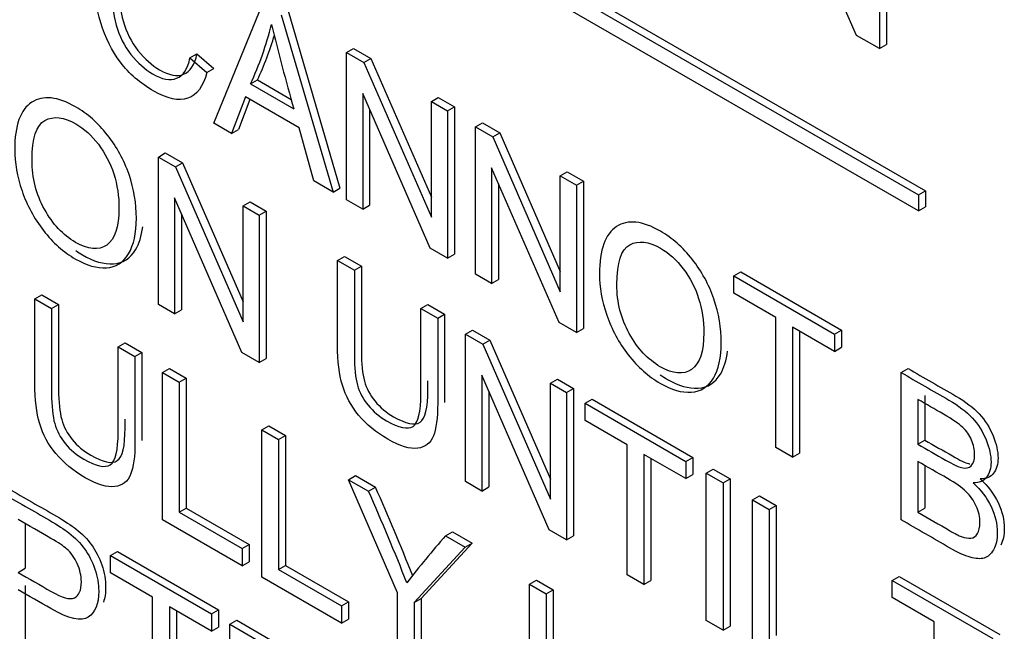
# Model space of a CAD drawing. Header units: inches. Extents: x 1 to 359, y -2 to 239.
# Tile 47 of 64: x 337.53 to 338.029, y 183.213 to 183.523. Entities that reach past the tile are written whole.
import ezdxf

# ---------------------------------------------------------------- set-up
doc = ezdxf.new("R2010")
doc.units = ezdxf.units.IN
doc.header["$MEASUREMENT"] = 0
doc.layers.add('Default', color=7, linetype='Continuous')
doc.layers.add('LAB20180', color=7, linetype='Continuous')

# ---------------------------------------------------------------- blocks, each defined once
blk = doc.blocks.new('SE1')
at = {"layer": 'LAB20180', "color": 7, "linetype": 'Continuous'}
for p, q in [((337.2779946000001, 183.8427941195), (337.9851013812, 183.434545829)), ((337.2815301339, 183.844835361), (337.9886369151, 183.4365870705)), ((337.9851013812, 183.4263808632), (337.2779946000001, 183.8346291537)), ((337.9537497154, 183.5153622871), (337.908530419, 183.6191999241)), ((337.9689033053, 183.6095355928), (337.9689033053, 183.5106958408)), ((337.9653677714, 183.6074943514), (337.9653677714, 183.5086545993)), ((337.6282849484, 183.4707718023), (337.6529884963, 183.531151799)), ((337.6624137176, 183.525710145), (337.6886235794, 183.4359352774)), ((337.6659492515, 183.5277513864), (337.6921591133, 183.4379765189)), ((337.9653677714, 183.5086545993), (337.9537497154, 183.5153622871)), ((337.6954235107, 183.506651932), (337.6989590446, 183.5086931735)), ((337.6989590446, 183.5086931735), (337.7077387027, 183.5036242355)), ((337.9653677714, 183.5086545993), (337.9689033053, 183.5106958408)), ((337.6161913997, 183.5038938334), (337.6197269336, 183.5059350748)), ((337.6161913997, 183.5038938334), (337.6247128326, 183.4964892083)), ((337.6197269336, 183.5059350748), (337.6282483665, 183.4985304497)), ((337.6954235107, 183.4320093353), (337.6954235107, 183.506651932)), ((337.6954235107, 183.506651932), (337.7042031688, 183.501582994)), ((337.7042031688, 183.501582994), (337.7077387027, 183.5036242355)), ((337.7077387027, 183.5036242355), (337.7384180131, 183.4332858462)), ((337.6247128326, 183.4964892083), (337.6282483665, 183.4985304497)), ((337.7042031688, 183.501582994), (337.7384180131, 183.4231386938)), ((337.6468341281, 183.4907245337), (337.650369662, 183.4927657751)), ((337.6468341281, 183.4907245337), (337.6687402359, 183.4780770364)), ((337.650369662, 183.4927657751), (337.6674229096, 183.4829200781)), ((337.6442518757, 183.4841647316), (337.6372797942, 183.4655786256)), ((337.6714516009, 183.4684609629), (337.6442518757, 183.4841647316)), ((337.7378154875, 183.407534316), (337.7036436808, 183.4859537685)), ((337.7036436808, 183.4859537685), (337.7036436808, 183.4272634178)), ((337.7384180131, 183.4818290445), (337.741953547, 183.4838702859)), ((337.741953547, 183.4838702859), (337.7501306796, 183.4791492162)), ((337.6465286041, 183.4828502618), (337.6408153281, 183.4676198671)), ((337.7384180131, 183.4231386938), (337.7384180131, 183.4818290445)), ((337.7384180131, 183.4818290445), (337.7465951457, 183.4771079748)), ((337.7465951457, 183.4771079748), (337.7501306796, 183.4791492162)), ((337.7501306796, 183.4791492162), (337.7501306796, 183.4045066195)), ((337.7071792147, 183.4778402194), (337.7071792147, 183.4293046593)), ((337.7465951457, 183.4771079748), (337.7465951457, 183.402465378)), ((337.6372797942, 183.4655786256), (337.6282849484, 183.4707718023)), ((337.6788970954, 183.4415508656), (337.6714516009, 183.4684609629)), ((337.7607114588, 183.4689579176), (337.7642469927, 183.4709991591)), ((337.7607114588, 183.3943153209), (337.7607114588, 183.4689579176)), ((337.7607114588, 183.4689579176), (337.7694911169, 183.4638889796)), ((337.7642469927, 183.4709991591), (337.7730266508, 183.4659302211)), ((337.6372797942, 183.4655786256), (337.6408153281, 183.4676198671)), ((337.7694911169, 183.4638889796), (337.7730266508, 183.4659302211)), ((337.7694911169, 183.4638889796), (337.8037059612, 183.3854446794)), ((337.7730266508, 183.4659302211), (337.8037059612, 183.3955918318)), ((337.600159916, 183.453691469), (337.6036954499, 183.4557327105)), ((337.600159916, 183.3789991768), (337.600159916, 183.453691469)), ((337.600159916, 183.453691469), (337.6088965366, 183.4486473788)), ((337.6036954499, 183.4557327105), (337.6124320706, 183.4506886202)), ((337.6088965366, 183.4486473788), (337.6124320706, 183.4506886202)), ((337.6088965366, 183.4486473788), (337.6431113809, 183.3702030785)), ((337.6124320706, 183.4506886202), (337.6431113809, 183.380350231)), ((337.8031034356, 183.3698403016), (337.7689316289, 183.4482597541)), ((337.7689316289, 183.4482597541), (337.7689316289, 183.3895694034)), ((337.8037059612, 183.4441350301), (337.8072414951, 183.4461762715)), ((337.8037059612, 183.3854446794), (337.8037059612, 183.4441350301)), ((337.8037059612, 183.4441350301), (337.8118830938, 183.4394139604)), ((337.8072414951, 183.4461762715), (337.8154186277, 183.4414552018)), ((337.6886235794, 183.4359352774), (337.6788970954, 183.4415508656)), ((337.7724671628, 183.440146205), (337.7724671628, 183.3916106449)), ((337.8118830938, 183.4394139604), (337.8154186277, 183.4414552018)), ((337.8118830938, 183.4394139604), (337.8118830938, 183.3647713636)), ((337.8154186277, 183.4414552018), (337.8154186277, 183.3668126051)), ((337.6886235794, 183.4359352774), (337.6921591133, 183.4379765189)), ((337.9851013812, 183.434545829), (337.9886369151, 183.4365870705)), ((337.9851013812, 183.434545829), (337.9851013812, 183.4263808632)), ((337.9886369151, 183.4365870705), (337.9886369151, 183.4284221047)), ((337.6425088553, 183.3545490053), (337.6083370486, 183.4330181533)), ((337.6083370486, 183.4330181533), (337.6083370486, 183.3742781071)), ((337.6431113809, 183.4288934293), (337.6466469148, 183.4309346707)), ((337.6431113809, 183.3702030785), (337.6431113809, 183.4288934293)), ((337.6431113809, 183.4288934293), (337.6512885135, 183.4241723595)), ((337.6466469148, 183.4309346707), (337.6548240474, 183.426213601)), ((337.7036436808, 183.4272634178), (337.6954235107, 183.4320093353)), ((337.7036436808, 183.4272634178), (337.7071792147, 183.4293046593)), ((337.9851013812, 183.4263808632), (337.9886369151, 183.4284221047)), ((337.6118725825, 183.4248994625), (337.6118725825, 183.3763193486)), ((337.6512885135, 183.4241723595), (337.6548240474, 183.426213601)), ((337.6512885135, 183.4241723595), (337.6512885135, 183.3494800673)), ((337.6548240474, 183.426213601), (337.6548240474, 183.3515213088)), ((337.7465951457, 183.402465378), (337.7378154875, 183.407534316)), ((337.7465951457, 183.402465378), (337.7501306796, 183.4045066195)), ((337.6909260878, 183.4012875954), (337.6944616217, 183.4033288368)), ((337.6909260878, 183.4012875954), (337.6994475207, 183.3963677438)), ((337.6944616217, 183.4033288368), (337.7029830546, 183.3984089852)), ((337.6994475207, 183.3963677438), (337.7029830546, 183.3984089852)), ((337.7689316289, 183.3895694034), (337.7607114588, 183.3943153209)), ((337.8915886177, 183.3933959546), (337.8951241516, 183.3954371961)), ((337.8915886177, 183.3846495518), (337.8915886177, 183.3933959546)), ((337.8915886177, 183.3933959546), (337.9425881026, 183.3639513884)), ((337.8951241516, 183.3954371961), (337.9461236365, 183.3659926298)), ((337.7689316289, 183.3895694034), (337.7724671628, 183.3916106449)), ((337.5376263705, 183.3818343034), (337.5411619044, 183.3838755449)), ((337.5411619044, 183.3838755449), (337.5496402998, 183.378980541)), ((337.9128491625, 183.3723747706), (337.8915886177, 183.3846495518)), ((337.5376263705, 183.3818343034), (337.5461047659, 183.3769392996)), ((337.5461047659, 183.3769392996), (337.5496402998, 183.378980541)), ((337.6083370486, 183.3742781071), (337.600159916, 183.3789991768)), ((337.7331459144, 183.3769119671), (337.7366814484, 183.3789532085)), ((337.7366814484, 183.3789532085), (337.7451598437, 183.3740582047)), ((337.6083370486, 183.3742781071), (337.6118725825, 183.3763193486)), ((337.7331459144, 183.3769119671), (337.7416243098, 183.3720169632)), ((337.7416243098, 183.3720169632), (337.7451598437, 183.3740582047)), ((337.8118830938, 183.3647713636), (337.8031034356, 183.3698403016)), ((337.9128491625, 183.3064785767), (337.9128491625, 183.3723747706)), ((337.7557406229, 183.3638669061), (337.7592761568, 183.3659081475)), ((337.7557406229, 183.2891746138), (337.7557406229, 183.3638669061)), ((337.7557406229, 183.3638669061), (337.7645202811, 183.3587979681)), ((337.7592761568, 183.3659081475), (337.768055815, 183.3608392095)), ((337.8118830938, 183.3647713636), (337.8154186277, 183.3668126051)), ((337.9425881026, 183.3552049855), (337.9213275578, 183.3674797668)), ((337.9213275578, 183.3674797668), (337.9213275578, 183.3015835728)), ((337.9248630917, 183.3654385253), (337.9248630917, 183.3036248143)), ((337.9425881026, 183.3639513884), (337.9461236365, 183.3659926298)), ((337.9425881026, 183.3639513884), (337.9425881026, 183.3552049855)), ((337.9461236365, 183.3659926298), (337.9461236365, 183.357246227)), ((337.5798031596, 183.3574835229), (337.5833386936, 183.3595247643)), ((337.5833386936, 183.3595247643), (337.5918601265, 183.3546049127)), ((337.7645202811, 183.3587979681), (337.768055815, 183.3608392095)), ((337.7645202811, 183.3587979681), (337.7987351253, 183.2803536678)), ((337.768055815, 183.3608392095), (337.7987351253, 183.2905008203)), ((337.5798031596, 183.3574835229), (337.5883245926, 183.3525636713)), ((337.5883245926, 183.3525636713), (337.5918601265, 183.3546049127)), ((337.6512885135, 183.3494800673), (337.6425088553, 183.3545490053)), ((337.9425881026, 183.3552049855), (337.9461236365, 183.357246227)), ((337.6512885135, 183.3494800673), (337.6548240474, 183.3515213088)), ((337.602311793, 183.3444881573), (337.6058473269, 183.3465293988)), ((337.602311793, 183.2697958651), (337.602311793, 183.3444881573)), ((337.602311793, 183.3444881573), (337.6107901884, 183.3395931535)), ((337.6058473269, 183.3465293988), (337.6143257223, 183.3416343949)), ((337.9762864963, 183.3444956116), (337.9798220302, 183.3465368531)), ((337.9762864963, 183.2698530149), (337.9762864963, 183.3444956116)), ((337.6107901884, 183.3395931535), (337.6143257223, 183.3416343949)), ((337.6107901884, 183.3395931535), (337.6107901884, 183.2736969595)), ((337.6143257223, 183.3416343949), (337.6143257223, 183.275738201)), ((337.7981325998, 183.2646995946), (337.763960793, 183.3431687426)), ((337.763960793, 183.3431687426), (337.763960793, 183.2844286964)), ((337.7987351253, 183.3390440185), (337.8022706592, 183.34108526)), ((337.7987351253, 183.2803536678), (337.7987351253, 183.3390440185)), ((337.7987351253, 183.3390440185), (337.8069122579, 183.3343229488)), ((337.8022706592, 183.34108526), (337.8104477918, 183.3363641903)), ((337.7674963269, 183.3350500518), (337.7674963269, 183.2864699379)), ((337.8069122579, 183.3343229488), (337.8104477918, 183.3363641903)), ((337.8069122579, 183.3343229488), (337.8069122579, 183.2596306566)), ((337.8104477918, 183.3363641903), (337.8104477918, 183.2616718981)), ((337.8163374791, 183.3288812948), (337.8198730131, 183.3309225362)), ((337.8163374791, 183.320134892), (337.8163374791, 183.3288812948)), ((337.8163374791, 183.3288812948), (337.867336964, 183.2994367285)), ((337.8198730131, 183.3309225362), (337.8708724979, 183.30147797)), ((337.9848079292, 183.3308293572), (337.9848079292, 183.3082179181)), ((337.9883434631, 183.3328705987), (337.9883434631, 183.3102591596)), ((337.8375980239, 183.3078601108), (337.8163374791, 183.320134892)), ((337.6525366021, 183.3154908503), (337.656072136, 183.3175320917)), ((337.6525366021, 183.240798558), (337.6525366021, 183.3154908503)), ((337.6525366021, 183.3154908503), (337.6610580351, 183.3105709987)), ((337.656072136, 183.3175320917), (337.664593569, 183.3126122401)), ((337.6610580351, 183.3105709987), (337.664593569, 183.3126122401)), ((337.6610580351, 183.3105709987), (337.6610580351, 183.2446748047)), ((337.664593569, 183.3126122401), (337.664593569, 183.2467160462)), ((337.9848079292, 183.3082179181), (337.9883434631, 183.3102591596)), ((337.8375980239, 183.2419142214), (337.8375980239, 183.3078601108)), ((337.9213275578, 183.3015835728), (337.9128491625, 183.3064785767)), ((337.867336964, 183.2906903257), (337.8460764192, 183.3029651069)), ((337.8460764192, 183.3029651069), (337.8460764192, 183.2370192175)), ((337.8496119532, 183.3009238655), (337.8496119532, 183.239060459)), ((337.867336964, 183.2994367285), (337.8708724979, 183.30147797)), ((337.867336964, 183.2994367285), (337.867336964, 183.2906903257)), ((337.8708724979, 183.30147797), (337.8708724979, 183.2927315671)), ((337.9213275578, 183.3015835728), (337.9248630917, 183.3036248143)), ((337.9848079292, 183.2994218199), (337.9848079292, 183.2736795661)), ((337.8776659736, 183.293473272), (337.8812015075, 183.2955145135)), ((337.8812015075, 183.2955145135), (337.8897229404, 183.2905946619)), ((337.9883434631, 183.2969136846), (337.9883434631, 183.2757208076)), ((337.6963918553, 183.290171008), (337.6999273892, 183.2922122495)), ((337.721310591, 183.2327478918), (337.6963918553, 183.290171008)), ((337.6963918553, 183.290171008), (337.7065917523, 183.2842820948)), ((337.6999273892, 183.2922122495), (337.7101272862, 183.2863233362)), ((337.763960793, 183.2844286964), (337.7557406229, 183.2891746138)), ((337.867336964, 183.2906903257), (337.8708724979, 183.2927315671)), ((337.8776659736, 183.2187809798), (337.8776659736, 183.293473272)), ((337.8776659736, 183.293473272), (337.8861874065, 183.2885534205)), ((337.8861874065, 183.2885534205), (337.8897229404, 183.2905946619)), ((337.8897229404, 183.2905946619), (337.8897229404, 183.2159023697)), ((337.7065917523, 183.2842820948), (337.7101272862, 183.2863233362)), ((337.763960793, 183.2844286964), (337.7674963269, 183.2864699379)), ((337.8861874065, 183.2885534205), (337.8861874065, 183.2138611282)), ((337.9010353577, 183.2799809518), (337.9045708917, 183.2820221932)), ((337.9010353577, 183.2052886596), (337.9010353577, 183.2799809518)), ((337.9010353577, 183.2799809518), (337.9095567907, 183.2750611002)), ((337.9045708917, 183.2820221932), (337.9130923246, 183.2771023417)), ((337.6107901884, 183.2736969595), (337.6143257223, 183.275738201)), ((337.6143257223, 183.275738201), (337.6462165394, 183.2573260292)), ((337.9095567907, 183.2750611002), (337.9130923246, 183.2771023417)), ((337.9095567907, 183.2750611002), (337.9095567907, 183.2091649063)), ((337.9130923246, 183.2771023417), (337.9130923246, 183.2112061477)), ((337.9848079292, 183.2736795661), (337.9883434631, 183.2757208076)), ((337.6426810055, 183.2464886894), (337.602311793, 183.2697958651)), ((337.6107901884, 183.2736969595), (337.6426810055, 183.2552847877)), ((337.5326404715, 183.2675851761), (337.5326404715, 183.2452525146)), ((337.745626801, 183.2617451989), (337.7491623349, 183.2637864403)), ((337.7491623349, 183.2637864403), (337.7591470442, 183.2580217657)), ((337.8069122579, 183.2596306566), (337.7981325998, 183.2646995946)), ((337.745626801, 183.2617451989), (337.7556115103, 183.2559805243)), ((337.8069122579, 183.2596306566), (337.8104477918, 183.2616718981)), ((337.6426810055, 183.2552847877), (337.6462165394, 183.2573260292)), ((337.6426810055, 183.2552847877), (337.6426810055, 183.2464886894)), ((337.6462165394, 183.2573260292), (337.6462165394, 183.2485299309)), ((337.7556115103, 183.2559805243), (337.7297889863, 183.227852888)), ((337.7591470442, 183.2580217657), (337.7333245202, 183.2298941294)), ((337.7556115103, 183.2559805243), (337.7591470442, 183.2580217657)), ((337.5760158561, 183.2517091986), (337.57955139, 183.25375044)), ((337.5760158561, 183.2429131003), (337.5760158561, 183.2517091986)), ((337.5760158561, 183.2517091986), (337.6270583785, 183.2222397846)), ((337.57955139, 183.25375044), (337.6305939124, 183.224281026)), ((337.5291049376, 183.2432112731), (337.5326404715, 183.2452525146)), ((337.6426810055, 183.2464886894), (337.6462165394, 183.2485299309)), ((337.6610580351, 183.2446748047), (337.664593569, 183.2467160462)), ((337.6610580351, 183.2446748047), (337.6929488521, 183.2262626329)), ((337.664593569, 183.2467160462), (337.6964843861, 183.2283038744)), ((337.5972764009, 183.2306383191), (337.5760158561, 183.2429131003)), ((337.6929488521, 183.2174665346), (337.6525366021, 183.240798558)), ((337.7881048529, 183.2372204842), (337.7916403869, 183.2392617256)), ((337.7916403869, 183.2392617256), (337.8001618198, 183.234341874)), ((337.8460764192, 183.2370192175), (337.8375980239, 183.2419142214)), ((337.8460764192, 183.2370192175), (337.8496119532, 183.239060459)), ((337.9717890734, 183.239131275), (337.9753246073, 183.2411725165)), ((337.9717890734, 183.2303848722), (337.9717890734, 183.239131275)), ((337.9717890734, 183.239131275), (338.0227885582, 183.2096867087)), ((337.9753246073, 183.2411725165), (338.0263240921, 183.2117279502)), ((337.5326404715, 183.2364564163), (337.5326404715, 183.2061421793)), ((337.7881048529, 183.1625281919), (337.7881048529, 183.2372204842)), ((337.7881048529, 183.2372204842), (337.7966262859, 183.2323006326)), ((337.7966262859, 183.2323006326), (337.8001618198, 183.234341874)), ((337.8001618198, 183.234341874), (337.8001618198, 183.1684456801)), ((337.5972764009, 183.1647421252), (337.5972764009, 183.2306383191)), ((337.721310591, 183.2010918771), (337.721310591, 183.2327478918)), ((337.7297889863, 183.227852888), (337.7333245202, 183.2298941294)), ((337.7333245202, 183.2298941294), (337.7333245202, 183.1982381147)), ((337.7966262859, 183.2323006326), (337.7966262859, 183.1664044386)), ((337.9930496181, 183.218110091), (337.9717890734, 183.2303848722)), ((337.6270583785, 183.2134436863), (337.6057978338, 183.2257184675)), ((337.6057978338, 183.2257184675), (337.6057978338, 183.1598222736)), ((337.6270583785, 183.2222397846), (337.6305939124, 183.224281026)), ((337.6305939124, 183.224281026), (337.6305939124, 183.2154849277)), ((337.6929488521, 183.2262626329), (337.6964843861, 183.2283038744)), ((337.6929488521, 183.2262626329), (337.6929488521, 183.2174665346)), ((337.6964843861, 183.2283038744), (337.6964843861, 183.2195077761)), ((337.7297889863, 183.227852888), (337.7297889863, 183.1961968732)), ((337.6093333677, 183.2236772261), (337.6093333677, 183.161863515)), ((337.6270583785, 183.2222397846), (337.6270583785, 183.2134436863)), ((337.6363114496, 183.2168975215), (337.6398469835, 183.2189387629)), ((337.6398469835, 183.2189387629), (337.6864566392, 183.1920286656)), ((337.6929488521, 183.2174665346), (337.6964843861, 183.2195077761)), ((337.6270583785, 183.2134436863), (337.6305939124, 183.2154849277)), ((337.6363114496, 183.1422052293), (337.6363114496, 183.2168975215)), ((337.6363114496, 183.2168975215), (337.6829211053, 183.1899874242)), ((337.8861874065, 183.2138611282), (337.8776659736, 183.2187809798)), ((337.8861874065, 183.2138611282), (337.8897229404, 183.2159023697)), ((337.9930496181, 183.1521642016), (337.9930496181, 183.218110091))]:
    blk.add_line(p, q, dxfattribs=at)
for centre, radius, start, end in [((337.4984669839, 183.5597383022), 0.1636328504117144, 335.0542550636, 346.2660775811), ((338.9456303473, 183.8385657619), 1.326800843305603, 193.8529076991, 195.7653143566), ((337.5020025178, 183.5617795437), 0.1636328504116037, 335.0542550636, 343.5747646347), ((336.6789914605, 182.8263261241), 1.125027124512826, 21.4571241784, 24.0204173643), ((336.6825269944, 182.8283673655), 1.125027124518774, 21.5422163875, 24.0204173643), ((338.0918048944, 182.9578877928), 0.4606176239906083, 138.7249957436, 142.5669988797)]:
    blk.add_arc(centre, radius, start, end, dxfattribs=at)
for points, knots in [([(337.6247128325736, 183.4964892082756), (337.6229052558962, 183.4894324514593), (337.6196774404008, 183.4851337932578), (337.6103813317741, 183.4819532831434), (337.6047003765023, 183.4831459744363), (337.5910144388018, 183.4910475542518), (337.58533348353, 183.4959177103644), (337.5809866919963, 183.501707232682), (337.5766097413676, 183.507536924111), (337.5732829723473, 183.5142056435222), (337.5710450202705, 183.5217096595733), (337.5688159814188, 183.5291837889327), (337.5676020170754, 183.5365686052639), (337.5676020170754, 183.5514275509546), (337.5688931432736, 183.5574903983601), (337.5740576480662, 183.5660380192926), (337.5777158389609, 183.5683488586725), (337.5824499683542, 183.5685973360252), (337.5872021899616, 183.5688467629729), (337.5923916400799, 183.567379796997), (337.6045712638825, 183.560347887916), (337.6099939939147, 183.5552789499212), (337.6144268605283, 183.5489427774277), (337.61883186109, 183.5426464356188), (337.6219153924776, 183.5354753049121), (337.6236368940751, 183.5276234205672)], [0, 0, 0, 0, 0.1047837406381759, 0.1047837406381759, 0.2095674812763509, 0.2095674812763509, 0.3170208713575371, 0.3170208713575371, 0.3170208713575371, 0.4096362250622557, 0.4096362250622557, 0.4096362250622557, 0.5036804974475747, 0.5036804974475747, 0.6062742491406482, 0.6062742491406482, 0.7088680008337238, 0.7088680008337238, 0.7088680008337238, 0.7998764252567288, 0.7998764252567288, 0.9025175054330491, 0.9025175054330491, 0.9025175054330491, 1, 1, 1, 1]), ([(337.6152876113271, 183.5301578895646), (337.6137812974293, 183.5364443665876), (337.6115863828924, 183.5416872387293), (337.6059054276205, 183.5499366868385), (337.6022902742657, 183.5532662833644), (337.5929941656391, 183.5586333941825), (337.588819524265, 183.5596521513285), (337.5855056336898, 183.5588321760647), (337.5821428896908, 183.5580001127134), (337.579781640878, 183.5556765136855), (337.5784474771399, 183.5517754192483), (337.5771261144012, 183.5479117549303), (337.5764247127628, 183.5435508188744), (337.5764247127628, 183.5322699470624), (337.5772424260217, 183.5262816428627), (337.5788348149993, 183.5205915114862), (337.5804127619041, 183.5149529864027), (337.5829233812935, 183.5099815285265), (337.5862803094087, 183.5057077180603), (337.5896688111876, 183.5013937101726), (337.5933384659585, 183.4981043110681), (337.6020750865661, 183.4930602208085), (337.6061206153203, 183.4923147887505), (337.6127483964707, 183.4948492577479), (337.6150293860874, 183.4983030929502), (337.6161913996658, 183.5038938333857)], [0, 0, 0, 0, 0.0924958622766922, 0.0924958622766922, 0.184991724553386, 0.184991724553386, 0.2903087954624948, 0.2903087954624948, 0.2903087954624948, 0.3856639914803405, 0.3856639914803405, 0.3856639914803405, 0.4790888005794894, 0.4790888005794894, 0.5998804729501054, 0.5998804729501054, 0.5998804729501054, 0.6942755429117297, 0.6942755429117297, 0.6942755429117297, 0.7825959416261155, 0.7825959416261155, 0.8912979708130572, 0.8912979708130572, 1, 1, 1, 1]), ([(337.5800471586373, 183.5371135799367), (337.5802961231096, 183.5320637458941), (337.5810781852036, 183.5272500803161), (337.5823703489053, 183.5226327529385), (337.58394829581, 183.5169942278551), (337.5864589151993, 183.5120227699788), (337.5898158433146, 183.5077489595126), (337.5932043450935, 183.5034349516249), (337.5968739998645, 183.5001455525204), (337.605610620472, 183.4951014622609), (337.6096561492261, 183.4943560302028), (337.6162839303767, 183.4968904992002), (337.6185649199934, 183.5003443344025), (337.6197269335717, 183.505935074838)], [0.5018625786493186, 0.5018625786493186, 0.5018625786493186, 0.5018625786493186, 0.5998804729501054, 0.5998804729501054, 0.5998804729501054, 0.6942755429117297, 0.6942755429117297, 0.6942755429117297, 0.7825959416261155, 0.7825959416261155, 0.8912979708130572, 0.8912979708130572, 1, 1, 1, 1]), ([(337.527426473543, 183.4573689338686), (337.527426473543, 183.4696934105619), (337.5303099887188, 183.4777192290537), (337.5360339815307, 183.4814215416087), (337.5417782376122, 183.4851369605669), (337.5492034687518, 183.4843535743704), (337.5642235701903, 183.4756817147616), (337.5696032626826, 183.4709357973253), (337.5743804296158, 183.4648481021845), (337.5791385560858, 183.4587846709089), (337.5828157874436, 183.4521260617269), (337.5853119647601, 183.444820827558), (337.5878251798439, 183.4374657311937), (337.5890562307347, 183.4300861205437), (337.5890562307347, 183.4150780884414), (337.5877220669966, 183.4090897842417), (337.5824714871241, 183.4001942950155), (337.5787272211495, 183.397833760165), (337.5739070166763, 183.3975355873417), (337.5690538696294, 183.3972353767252), (337.5638362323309, 183.3987779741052), (337.5521730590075, 183.405511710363), (337.5467503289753, 183.4102824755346), (337.5419731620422, 183.4164695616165), (337.5372152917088, 183.4226316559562), (337.5335808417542, 183.4293158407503), (337.5311277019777, 183.4365962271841), (337.5286664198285, 183.4439007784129), (337.527426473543, 183.4508091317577), (337.527426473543, 183.4573689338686)], [0, 0, 0, 0, 0.1332879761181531, 0.1332879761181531, 0.1332879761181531, 0.2565211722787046, 0.2565211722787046, 0.3371191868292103, 0.3371191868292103, 0.3371191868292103, 0.4172485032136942, 0.4172485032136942, 0.4172485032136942, 0.5022206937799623, 0.5022206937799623, 0.5883258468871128, 0.5883258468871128, 0.6744309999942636, 0.6744309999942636, 0.6744309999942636, 0.7528787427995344, 0.7528787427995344, 0.8379643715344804, 0.8379643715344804, 0.8379643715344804, 0.9182553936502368, 0.9182553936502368, 0.9182553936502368, 1, 1, 1, 1]), ([(337.5362061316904, 183.4521012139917), (337.5362061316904, 183.4431063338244), (337.5383149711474, 183.4347823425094), (337.5424896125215, 183.427253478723), (337.5466857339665, 183.4196858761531), (337.551871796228, 183.4140841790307), (337.5646109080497, 183.4067292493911), (337.5699045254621, 183.406257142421), (337.5781677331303, 183.4119224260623), (337.5802335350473, 183.4181343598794), (337.5802335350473, 183.4337884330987), (337.5793727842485, 183.439553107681), (337.5776082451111, 183.4450941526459), (337.5758364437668, 183.450658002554), (337.5732184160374, 183.4556295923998), (337.5698184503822, 183.4601270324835), (337.5664380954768, 183.4645985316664), (337.5625881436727, 183.4680286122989), (337.5523021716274, 183.4739672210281), (337.5470946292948, 183.4745884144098), (337.5427478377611, 183.4722775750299), (337.5384225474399, 183.4699781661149), (337.5362061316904, 183.4632826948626), (337.5362061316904, 183.4521012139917)], [0, 0, 0, 0, 0.1293605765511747, 0.1293605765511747, 0.1293605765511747, 0.2536224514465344, 0.2536224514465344, 0.3795749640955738, 0.3795749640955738, 0.5055274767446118, 0.5055274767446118, 0.585145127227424, 0.585145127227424, 0.585145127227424, 0.6642298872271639, 0.6642298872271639, 0.6642298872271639, 0.7431838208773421, 0.7431838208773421, 0.8548358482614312, 0.8548358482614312, 0.8548358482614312, 1, 1, 1, 1]), ([(337.8235893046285, 183.3943401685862), (337.8235893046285, 183.40671434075), (337.8264728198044, 183.4146904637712), (337.8321968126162, 183.4184424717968), (337.8378979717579, 183.4221795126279), (337.8453662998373, 183.421324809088), (337.8603864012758, 183.4126529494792), (337.8657660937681, 183.4079070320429), (337.8705432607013, 183.4018690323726), (337.8753393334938, 183.3958071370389), (337.8789355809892, 183.3891221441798), (337.8814747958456, 183.3817920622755), (337.8840226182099, 183.374437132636), (337.8852190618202, 183.3670573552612), (337.8852190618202, 183.352049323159), (337.8838848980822, 183.3460610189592), (337.8786343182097, 183.3371655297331), (337.874890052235, 183.3348049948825), (337.8700698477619, 183.3345068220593), (337.865216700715, 183.3342066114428), (337.8599990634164, 183.3357492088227), (337.8483358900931, 183.3424829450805), (337.8429131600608, 183.3473034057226), (337.8333588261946, 183.3595781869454), (337.8297436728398, 183.3662870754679), (337.8272474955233, 183.3735923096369), (337.8247596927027, 183.3808730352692), (337.8235893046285, 183.3877803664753), (337.8235893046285, 183.3943401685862)], [0, 0, 0, 0, 0.133434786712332, 0.133434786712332, 0.133434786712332, 0.2565430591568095, 0.2565430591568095, 0.3370593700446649, 0.3370593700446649, 0.3370593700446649, 0.4173228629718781, 0.4173228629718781, 0.4173228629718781, 0.5022757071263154, 0.5022757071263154, 0.5883612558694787, 0.5883612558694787, 0.6744468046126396, 0.6744468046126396, 0.6744468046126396, 0.7513933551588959, 0.7513933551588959, 0.8348507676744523, 0.8348507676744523, 0.9183081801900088, 0.9183081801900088, 0.9183081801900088, 1, 1, 1, 1]), ([(337.5582978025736, 183.4062465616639), (337.5594329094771, 183.4054651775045), (337.5605926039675, 183.4047331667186), (337.5673717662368, 183.4008192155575), (337.5725894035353, 183.3992766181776), (337.5774425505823, 183.3995768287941), (337.5822627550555, 183.3998750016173), (337.5860070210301, 183.4022355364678), (337.5904726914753, 183.4098012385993), (337.5916785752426, 183.4136762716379), (337.5922351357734, 183.4183169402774)], [0.2305160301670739, 0.2305160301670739, 0.2305160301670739, 0.2305160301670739, 0.2471212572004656, 0.2471212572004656, 0.3255690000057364, 0.3255690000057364, 0.3255690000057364, 0.4116741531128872, 0.4116741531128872, 0.4720355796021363, 0.4720355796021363, 0.4720355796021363, 0.4720355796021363]), ([(337.832368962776, 183.3890724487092), (337.832368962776, 183.380077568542), (337.8344778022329, 183.371753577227), (337.838652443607, 183.3642247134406), (337.842848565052, 183.3566571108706), (337.8480346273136, 183.3510554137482), (337.8607737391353, 183.3437004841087), (337.8660673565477, 183.3432283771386), (337.8743305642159, 183.3488936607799), (337.8763963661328, 183.355105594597), (337.8763963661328, 183.3707596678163), (337.8755356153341, 183.3765243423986), (337.8737710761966, 183.3820653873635), (337.8719992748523, 183.3876292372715), (337.8693812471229, 183.3926505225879), (337.8659812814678, 183.397098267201), (337.8625505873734, 183.4015862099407), (337.8587509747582, 183.4049998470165), (337.8484650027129, 183.4109384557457), (337.8432574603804, 183.4115596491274), (337.8389106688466, 183.4092488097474), (337.8345853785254, 183.4069494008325), (337.832368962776, 183.4002539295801), (337.832368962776, 183.3890724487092)], [0, 0, 0, 0, 0.1293601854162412, 0.1293601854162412, 0.1293601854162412, 0.2536216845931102, 0.2536216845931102, 0.3795738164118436, 0.3795738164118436, 0.5055259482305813, 0.5055259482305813, 0.5851433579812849, 0.5851433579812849, 0.5851433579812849, 0.6642562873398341, 0.6642562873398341, 0.6642562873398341, 0.7431994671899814, 0.7431994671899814, 0.8548362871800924, 0.8548362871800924, 0.8548362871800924, 1, 1, 1, 1]), ([(337.741624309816, 183.3720169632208), (337.741624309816, 183.3576384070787), (337.741624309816, 183.3432598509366), (337.741624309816, 183.3288812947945), (337.741624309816, 183.3213772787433), (337.7408926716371, 183.3158362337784), (337.7394293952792, 183.3123078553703), (337.7379516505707, 183.3087445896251), (337.735340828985, 183.3066674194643), (337.727680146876, 183.305524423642), (337.7226447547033, 183.3070898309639), (337.7103790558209, 183.3141714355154), (337.7054727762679, 183.318196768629), (337.7015993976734, 183.3228184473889), (337.6977595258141, 183.3274001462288), (337.6950576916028, 183.3325090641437), (337.6933792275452, 183.3380501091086), (337.6917227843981, 183.3435184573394), (337.6909260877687, 183.3502503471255), (337.6909260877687, 183.3581519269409), (337.6909260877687, 183.3725304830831), (337.6909260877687, 183.3869090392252), (337.6909260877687, 183.4012875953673)], [0, 0, 0, 0, 0.2294061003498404, 0.2294061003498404, 0.2294061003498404, 0.3257491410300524, 0.3257491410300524, 0.3257491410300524, 0.4153544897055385, 0.4153544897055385, 0.5049598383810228, 0.5049598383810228, 0.5926984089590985, 0.5926984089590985, 0.5926984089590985, 0.6694562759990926, 0.6694562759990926, 0.6694562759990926, 0.7705836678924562, 0.7705836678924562, 0.7705836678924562, 1, 1, 1, 1]), ([(337.7029830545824, 183.3984089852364), (337.7029830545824, 183.384063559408), (337.7029830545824, 183.3697181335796), (337.7029830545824, 183.3553727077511), (337.7029830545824, 183.3488626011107), (337.7034995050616, 183.3437936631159), (337.7045324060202, 183.3401161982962), (337.7055508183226, 183.3364903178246), (337.7073728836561, 183.3330594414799), (337.7099120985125, 183.3299534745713), (337.7124696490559, 183.3268250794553), (337.7155500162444, 183.3241639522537), (337.7192082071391, 183.3221015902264), (337.7254903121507, 183.3185599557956), (337.7300106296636, 183.3174550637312), (337.7326789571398, 183.3192441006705), (337.7353258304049, 183.3210187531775), (337.7366814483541, 183.3265244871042), (337.7366814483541, 183.3359169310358), (337.7366814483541, 183.3373870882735), (337.7366814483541, 183.3388572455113), (337.7366814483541, 183.340327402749)], [0, 0, 0, 0, 0.2722772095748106, 0.2722772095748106, 0.2722772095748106, 0.3642950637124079, 0.3642950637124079, 0.3642950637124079, 0.4250231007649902, 0.4250231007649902, 0.4250231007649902, 0.4955407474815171, 0.4955407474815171, 0.4955407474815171, 0.6015759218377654, 0.6015759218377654, 0.6015759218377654, 0.7277508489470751, 0.7277508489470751, 0.7277508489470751, 0.7556516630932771, 0.7556516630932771, 0.7556516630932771, 0.7556516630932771]), ([(337.6994475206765, 183.3963677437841), (337.6994475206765, 183.3820223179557), (337.6994475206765, 183.3676768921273), (337.6994475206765, 183.3533314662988), (337.6994475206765, 183.3468213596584), (337.6999639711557, 183.3417524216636), (337.7009968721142, 183.3380749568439), (337.7020152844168, 183.3344490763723), (337.7038373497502, 183.3310182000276), (337.7063765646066, 183.327912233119), (337.70893411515, 183.324783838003), (337.7120144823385, 183.3221227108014), (337.7156726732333, 183.3200603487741), (337.7219547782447, 183.3165187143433), (337.7264750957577, 183.3154138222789), (337.7291434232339, 183.3172028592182), (337.731790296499, 183.3189775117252), (337.7331459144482, 183.3244832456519), (337.7331459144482, 183.3338756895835), (337.7331459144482, 183.3482211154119), (337.7331459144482, 183.3625665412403), (337.7331459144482, 183.3769119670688)], [0, 0, 0, 0, 0.2722772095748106, 0.2722772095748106, 0.2722772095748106, 0.3642950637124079, 0.3642950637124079, 0.3642950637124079, 0.4250231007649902, 0.4250231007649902, 0.4250231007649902, 0.4955407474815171, 0.4955407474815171, 0.4955407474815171, 0.6015759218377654, 0.6015759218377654, 0.6015759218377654, 0.7277508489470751, 0.7277508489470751, 0.7277508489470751, 1, 1, 1, 1]), ([(337.5883245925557, 183.352563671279), (337.5883245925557, 183.3381851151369), (337.5883245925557, 183.3238065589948), (337.5883245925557, 183.3094280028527), (337.5883245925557, 183.3019239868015), (337.5875929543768, 183.2963829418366), (337.5861296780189, 183.2928048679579), (337.5846807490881, 183.2892618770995), (337.5819980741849, 183.2871892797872), (337.5781677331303, 183.2866674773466), (337.5743181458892, 183.2861430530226), (337.5693450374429, 183.2875868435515), (337.5570793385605, 183.2946684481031), (337.5521300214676, 183.2987683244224), (337.5444693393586, 183.3079619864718), (337.5417149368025, 183.3130309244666), (337.5384440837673, 183.3240633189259), (337.5376263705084, 183.3307970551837), (337.5376263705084, 183.3386986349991), (337.5376263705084, 183.3530771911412), (337.5376263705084, 183.3674557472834), (337.5376263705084, 183.3818343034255)], [0, 0, 0, 0, 0.2293693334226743, 0.2293693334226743, 0.2293693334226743, 0.325952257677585, 0.325952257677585, 0.325952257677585, 0.4024949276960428, 0.4024949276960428, 0.4024949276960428, 0.4969754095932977, 0.4969754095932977, 0.5881979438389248, 0.5881979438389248, 0.6794204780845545, 0.6794204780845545, 0.7706430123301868, 0.7706430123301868, 0.7706430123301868, 1, 1, 1, 1]), ([(337.5496402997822, 183.3789805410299), (337.5496402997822, 183.3646351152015), (337.5496402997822, 183.350289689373), (337.5496402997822, 183.3359442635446), (337.5496402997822, 183.3294341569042), (337.5501567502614, 183.3243652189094), (337.5512326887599, 183.3206629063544), (337.5523026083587, 183.3169813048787), (337.5540301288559, 183.3136309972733), (337.5565693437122, 183.3104753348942), (337.5591222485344, 183.3073026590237), (337.5622502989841, 183.3047106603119), (337.5721919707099, 183.2989708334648), (337.5766678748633, 183.2980266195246), (337.5793362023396, 183.2998156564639), (337.5820029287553, 183.3016036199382), (337.5833386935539, 183.3070960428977), (337.5833386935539, 183.3164884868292), (337.5833386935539, 183.3179534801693), (337.5833386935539, 183.3194184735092), (337.5833386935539, 183.3208834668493)], [0, 0, 0, 0, 0.2722081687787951, 0.2722081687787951, 0.2722081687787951, 0.36427716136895, 0.36427716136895, 0.36427716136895, 0.4249479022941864, 0.4249479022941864, 0.4249479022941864, 0.4899723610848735, 0.4899723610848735, 0.601661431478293, 0.601661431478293, 0.601661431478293, 0.7278507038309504, 0.7278507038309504, 0.7278507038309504, 0.7556433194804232, 0.7556433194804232, 0.7556433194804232, 0.7556433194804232]), ([(337.5461047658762, 183.3769392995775), (337.5461047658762, 183.3625938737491), (337.5461047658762, 183.3482484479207), (337.5461047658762, 183.3339030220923), (337.5461047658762, 183.3273929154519), (337.5466212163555, 183.3223239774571), (337.547697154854, 183.3186216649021), (337.5487670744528, 183.3149400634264), (337.55049459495, 183.311589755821), (337.5530338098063, 183.3084340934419), (337.5555867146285, 183.3052614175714), (337.5587147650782, 183.3026694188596), (337.5686564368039, 183.2969295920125), (337.5731323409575, 183.2959853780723), (337.5758006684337, 183.2977744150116), (337.5784673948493, 183.2995623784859), (337.579803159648, 183.3050548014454), (337.579803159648, 183.3144472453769), (337.579803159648, 183.3287926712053), (337.579803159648, 183.3431380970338), (337.579803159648, 183.3574835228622)], [0, 0, 0, 0, 0.2722081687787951, 0.2722081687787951, 0.2722081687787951, 0.36427716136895, 0.36427716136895, 0.36427716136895, 0.4249479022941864, 0.4249479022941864, 0.4249479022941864, 0.4899723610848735, 0.4899723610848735, 0.601661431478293, 0.601661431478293, 0.601661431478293, 0.7278507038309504, 0.7278507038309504, 0.7278507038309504, 1, 1, 1, 1]), ([(337.745159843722, 183.3740582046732), (337.745159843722, 183.3596796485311), (337.745159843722, 183.3453010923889), (337.745159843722, 183.3309225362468), (337.745159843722, 183.3303815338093), (337.7451560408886, 183.3298507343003), (337.7451484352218, 183.3293301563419)], [0, 0, 0, 0, 0.2294061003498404, 0.2294061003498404, 0.2294061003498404, 0.236351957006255, 0.236351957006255, 0.236351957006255, 0.236351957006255]), ([(337.5918601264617, 183.3546049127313), (337.5918601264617, 183.3402263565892), (337.5918601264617, 183.3258478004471), (337.5918601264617, 183.311469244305), (337.5918601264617, 183.3109711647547), (337.5918569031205, 183.3104817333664), (337.5918504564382, 183.3100009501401)], [0, 0, 0, 0, 0.2293693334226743, 0.2293693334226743, 0.2293693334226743, 0.2357800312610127, 0.2357800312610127, 0.2357800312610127, 0.2357800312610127]), ([(337.8542810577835, 183.3433469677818), (337.8554733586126, 183.3425159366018), (337.8566929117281, 183.3417404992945), (337.8635345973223, 183.3377904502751), (337.8687522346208, 183.3362478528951), (337.8736053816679, 183.3365480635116), (337.878425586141, 183.3368462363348), (337.8821698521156, 183.3392067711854), (337.8866356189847, 183.3467726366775), (337.8878415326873, 183.3506479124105), (337.888398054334, 183.3552889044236)], [0.231459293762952, 0.231459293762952, 0.231459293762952, 0.231459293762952, 0.2486066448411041, 0.2486066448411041, 0.3255531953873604, 0.3255531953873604, 0.3255531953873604, 0.4116387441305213, 0.4116387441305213, 0.4719895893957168, 0.4719895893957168, 0.4719895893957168, 0.4719895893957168]), ([(337.9762864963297, 183.3444956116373), (337.9843488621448, 183.3398408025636), (337.9924112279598, 183.33518599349), (338.000473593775, 183.3305311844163), (338.0054229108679, 183.3276736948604), (338.0093393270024, 183.3246671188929), (338.012351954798, 183.321436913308), (338.0153438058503, 183.318228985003), (338.0176455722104, 183.3145540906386), (338.019324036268, 183.3104045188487), (338.0209833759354, 183.3063022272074), (338.0218632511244, 183.3025277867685), (338.0218632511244, 183.2959182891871), (338.0211316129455, 183.2933589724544), (338.0181189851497, 183.289433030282), (338.015881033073, 183.2884888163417), (338.0128684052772, 183.2884888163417)], [0, 0, 0, 0, 0.3358973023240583, 0.3358973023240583, 0.3358973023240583, 0.5041436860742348, 0.5041436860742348, 0.5041436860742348, 0.6346650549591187, 0.6346650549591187, 0.6346650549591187, 0.7626250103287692, 0.7626250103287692, 0.8813125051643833, 0.8813125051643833, 1, 1, 1, 1]), ([(337.9798220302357, 183.3465368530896), (337.9878843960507, 183.3418820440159), (337.9959467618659, 183.3372272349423), (338.004009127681, 183.3325724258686), (338.0089584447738, 183.3297149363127), (338.0128748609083, 183.3267083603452), (338.015887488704, 183.3234781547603), (338.0188793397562, 183.3202702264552), (338.0211811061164, 183.3165953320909), (338.022859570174, 183.312445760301), (338.0245189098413, 183.3083434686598), (338.0253987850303, 183.3045690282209), (338.0253987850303, 183.2979595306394), (338.0246671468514, 183.2954002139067), (338.0216545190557, 183.2914742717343), (338.0194165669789, 183.2905300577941), (338.0164039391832, 183.2905300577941)], [0, 0, 0, 0, 0.3358973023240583, 0.3358973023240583, 0.3358973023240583, 0.5041436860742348, 0.5041436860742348, 0.5041436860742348, 0.6346650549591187, 0.6346650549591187, 0.6346650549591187, 0.7626250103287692, 0.7626250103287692, 0.8813125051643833, 0.8813125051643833, 1, 1, 1, 1]), ([(337.9848079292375, 183.3082179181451), (337.9894703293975, 183.3055260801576), (337.9941327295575, 183.3028342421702), (337.9987951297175, 183.3001424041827), (338.002582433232, 183.2979558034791), (338.0052937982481, 183.2966388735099), (338.0069292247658, 183.2962910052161), (338.009110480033, 183.295827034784), (338.0107595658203, 183.2960673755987), (338.0118355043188, 183.2971855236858), (338.0129259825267, 183.2983187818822), (338.0135139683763, 183.3001424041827), (338.0135139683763, 183.3052610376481), (338.0129975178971, 183.3076961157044), (338.0119646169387, 183.3102305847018), (338.0109701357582, 183.3126707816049), (338.0094684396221, 183.3148522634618), (338.0075747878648, 183.3166413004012), (338.0056420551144, 183.3184672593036), (338.0023672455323, 183.32069148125), (337.997719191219, 183.3233750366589), (337.9934154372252, 183.3258598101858), (337.9891116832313, 183.3283445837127), (337.9848079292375, 183.3308293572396)], [0, 0, 0, 0, 0.2037876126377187, 0.2037876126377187, 0.2037876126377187, 0.3231475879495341, 0.3231475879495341, 0.3231475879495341, 0.410253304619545, 0.410253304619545, 0.410253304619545, 0.5001440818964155, 0.5001440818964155, 0.5849467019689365, 0.5849467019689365, 0.5849467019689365, 0.6672411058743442, 0.6672411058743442, 0.6672411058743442, 0.8118795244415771, 0.8118795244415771, 0.8118795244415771, 1, 1, 1, 1]), ([(337.9883434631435, 183.3102591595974), (337.9930058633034, 183.30756732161), (337.9976682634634, 183.3048754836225), (338.0023306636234, 183.3021836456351), (338.0061179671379, 183.2999970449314), (338.0088293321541, 183.2986801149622), (338.0104647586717, 183.2983322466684), (338.0106798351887, 183.298286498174), (338.0108897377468, 183.2982475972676), (338.0110944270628, 183.298215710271)], [0, 0, 0, 0, 0.2037876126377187, 0.2037876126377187, 0.2037876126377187, 0.3231475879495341, 0.3231475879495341, 0.3231475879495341, 0.3317364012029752, 0.3317364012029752, 0.3317364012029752, 0.3317364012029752]), ([(337.9848079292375, 183.2736795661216), (337.9901732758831, 183.2705818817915), (337.9955386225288, 183.2674841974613), (338.0009039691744, 183.2643865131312), (338.0037014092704, 183.2627714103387), (338.0056380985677, 183.2617526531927), (338.0067570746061, 183.2613550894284), (338.0087300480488, 183.260654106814), (338.0103722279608, 183.2603611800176), (338.0117063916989, 183.2605351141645), (338.0130092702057, 183.2607049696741), (338.0141164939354, 183.2614793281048), (338.0149342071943, 183.2628459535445), (338.015760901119, 183.2642275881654), (338.0162253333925, 183.2660264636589), (338.0162253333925, 183.2711947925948), (338.0156228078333, 183.2739777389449), (338.0143747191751, 183.2767855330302), (338.0131467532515, 183.2795480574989), (338.0114051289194, 183.2819787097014), (338.0070152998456, 183.2862028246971), (338.0038735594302, 183.288414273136), (337.9997419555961, 183.2907996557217), (337.9947639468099, 183.2936737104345), (337.9897859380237, 183.2965477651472), (337.9848079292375, 183.29942181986)], [0, 0, 0, 0, 0.2131455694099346, 0.2131455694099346, 0.2131455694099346, 0.2908432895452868, 0.2908432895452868, 0.2908432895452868, 0.360797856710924, 0.360797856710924, 0.360797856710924, 0.4257849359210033, 0.4257849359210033, 0.4257849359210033, 0.5013719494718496, 0.5013719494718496, 0.5895567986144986, 0.5895567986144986, 0.5895567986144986, 0.6958870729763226, 0.6958870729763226, 0.8022173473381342, 0.8022173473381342, 0.8022173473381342, 1, 1, 1, 1]), ([(338.0164039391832, 183.2905300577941), (338.0203203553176, 183.2869271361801), (338.0233329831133, 183.2829514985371), (338.0254418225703, 183.2785534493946), (338.0275714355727, 183.274112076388), (338.0285835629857, 183.2697325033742), (338.0285835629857, 183.262013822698), (338.0279858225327, 183.2591938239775), (338.0267903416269, 183.2569932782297)], [0, 0, 0, 0, 0.1354233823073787, 0.1354233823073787, 0.1354233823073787, 0.2666356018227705, 0.2666356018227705, 0.3696742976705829, 0.3696742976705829, 0.3696742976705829, 0.3696742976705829]), ([(337.5241620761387, 183.2857294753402), (337.5322818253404, 183.2810415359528), (337.5404015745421, 183.2763535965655), (337.5485213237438, 183.2716656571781), (337.5528250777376, 183.2691808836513), (337.5560959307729, 183.2670439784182), (337.5583769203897, 183.2652300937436), (337.5615463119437, 183.2627097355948), (337.5641869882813, 183.2600866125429), (337.5663388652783, 183.2571545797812), (337.5685107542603, 183.2541952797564), (337.5702122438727, 183.2507935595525), (337.5715464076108, 183.2469421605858), (337.5728891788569, 183.2430659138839), (337.573483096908, 183.2393139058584), (337.573483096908, 183.2326954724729), (337.5731151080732, 183.2301687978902), (337.5723706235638, 183.2280711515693)], [0, 0, 0, 0, 0.2166270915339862, 0.2166270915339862, 0.2166270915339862, 0.3045732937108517, 0.3045732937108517, 0.3045732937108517, 0.3808154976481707, 0.3808154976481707, 0.3808154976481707, 0.4539031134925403, 0.4539031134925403, 0.4539031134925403, 0.53349786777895, 0.53349786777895, 0.5971519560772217, 0.5971519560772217, 0.5971519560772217, 0.5971519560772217]), ([(338.0128684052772, 183.2884888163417), (338.0167848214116, 183.2848858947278), (338.0197974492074, 183.2809102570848), (338.0219062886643, 183.2765122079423), (338.0240359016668, 183.2720708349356), (338.0250480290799, 183.2676912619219), (338.0250480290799, 183.259839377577), (338.0244024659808, 183.2569321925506), (338.0231113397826, 183.2546958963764), (338.0218116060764, 183.2524446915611), (338.0202708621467, 183.2510184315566), (338.0183772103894, 183.2504717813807), (338.0165111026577, 183.2499330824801), (338.0141595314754, 183.2500245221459), (338.0113190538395, 183.2508196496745), (338.0085293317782, 183.2516005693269), (338.0050355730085, 183.2532547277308), (338.0009039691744, 183.2556401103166), (337.9926981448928, 183.2603777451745), (337.9844923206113, 183.2651153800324), (337.9762864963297, 183.2698530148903)], [0, 0, 0, 0, 0.1354233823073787, 0.1354233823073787, 0.1354233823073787, 0.2666356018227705, 0.2666356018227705, 0.3737168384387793, 0.3737168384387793, 0.3737168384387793, 0.469322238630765, 0.469322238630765, 0.469322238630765, 0.5658961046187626, 0.5658961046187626, 0.5658961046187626, 0.6956096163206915, 0.6956096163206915, 0.6956096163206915, 1, 1, 1, 1]), ([(337.5206265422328, 183.2836882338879), (337.5287462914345, 183.2790002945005), (337.5368660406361, 183.2743123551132), (337.5449857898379, 183.2696244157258), (337.5492895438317, 183.2671396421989), (337.552560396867, 183.2650027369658), (337.5548413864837, 183.2631888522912), (337.5580107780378, 183.2606684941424), (337.5606514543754, 183.2580453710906), (337.5628033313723, 183.2551133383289), (337.5649752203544, 183.2521540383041), (337.5666767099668, 183.2487523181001), (337.5680108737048, 183.2449009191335), (337.5693536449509, 183.2410246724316), (337.5699475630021, 183.237272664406), (337.5699475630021, 183.2272341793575), (337.5682260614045, 183.2228112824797), (337.5646969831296, 183.2204755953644), (337.5611664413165, 183.2181389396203), (337.5548844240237, 183.2195313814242), (337.5457174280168, 183.2248239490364), (337.5401799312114, 183.2280210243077), (337.534642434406, 183.2312180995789), (337.5291049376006, 183.2344151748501)], [0, 0, 0, 0, 0.2166270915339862, 0.2166270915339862, 0.2166270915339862, 0.3045732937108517, 0.3045732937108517, 0.3045732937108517, 0.3808154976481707, 0.3808154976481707, 0.3808154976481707, 0.4539031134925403, 0.4539031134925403, 0.4539031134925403, 0.53349786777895, 0.53349786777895, 0.6711752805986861, 0.6711752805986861, 0.6711752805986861, 0.8523157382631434, 0.8523157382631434, 0.8523157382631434, 1, 1, 1, 1]), ([(337.5291049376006, 183.2432112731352), (337.534685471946, 183.2399893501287), (337.5402660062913, 183.2367674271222), (337.5458465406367, 183.2335455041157), (337.5513983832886, 183.2303401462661), (337.555314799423, 183.2292716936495), (337.5576388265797, 183.2303152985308), (337.5599868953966, 183.2313696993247), (337.5611679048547, 183.2339927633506), (337.5611679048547, 183.2414967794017), (337.5604793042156, 183.244577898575), (337.5577249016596, 183.2506407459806), (337.5559173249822, 183.2531255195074), (337.5536793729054, 183.2551630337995), (337.5522650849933, 183.2564506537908), (337.5495908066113, 183.258169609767), (337.5456743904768, 183.2604307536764), (337.5401512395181, 183.2636195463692), (337.5346280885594, 183.266808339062), (337.5291049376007, 183.2699971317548)], [0, 0, 0, 0, 0.2154774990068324, 0.2154774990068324, 0.2154774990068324, 0.3756734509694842, 0.3756734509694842, 0.3756734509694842, 0.5021400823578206, 0.5021400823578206, 0.59267869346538, 0.59267869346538, 0.6832173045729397, 0.6832173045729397, 0.6832173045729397, 0.7867244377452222, 0.7867244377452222, 0.7867244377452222, 1, 1, 1, 1])]:
    blk.add_open_spline(points, degree=3, knots=knots, dxfattribs=at)

msp = doc.modelspace()

# ---------------------------------------------------------------- block references
at = {"layer": 'Default'}
msp.add_blockref('SE1', (0, 0), dxfattribs=at)

doc.saveas('drawing.dxf')
